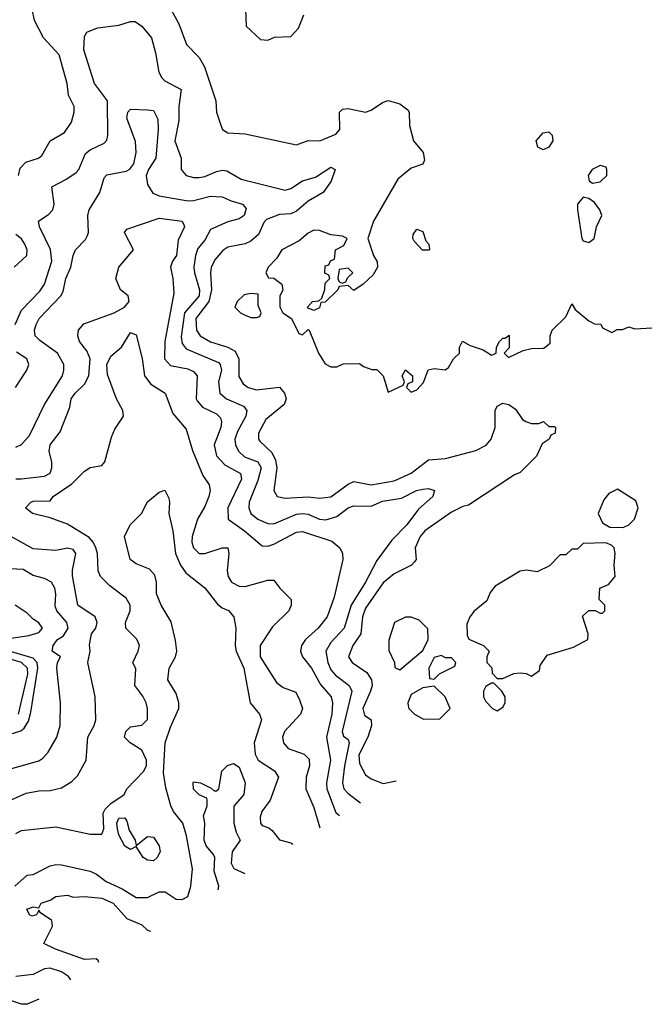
# Model space of a CAD drawing. Header units: inches. Extents: x 2348341 to 2479810, y 460419 to 613669.
# Tile 40 of 256: x 2402383 to 2404567, y 474038 to 477473. Entities that reach past the tile are written whole.
import ezdxf

# ---------------------------------------------------------------- set-up
doc = ezdxf.new("R2010")
doc.units = ezdxf.units.IN
doc.header["$MEASUREMENT"] = 0
doc.layers.add('C4407', color=7, linetype='Continuous')

msp = doc.modelspace()

# ---------------------------------------------------------------- linework, layer by layer
at = {"layer": 'C4407', "color": 2}
for points, elevation in [([(2402379.6, 476930), (2402385.4, 476954.6), (2402404.5, 476975.5), (2402448.7, 476990), (2402461.2, 476998.8), (2402489.4, 477050.6), (2402540.2, 477079.8), (2402564.7, 477115.3), (2402574, 477150), (2402574, 477170), (2402554, 477210), (2402549.2, 477250), (2402520.9, 477350), (2402467, 477410), (2402435.1, 477470), (2402419.3, 477550)], 114), ([(2402910.7, 477510), (2402938.4, 477458.4), (2402966, 477386), (2403010, 477341), (2403028.3, 477308.3), (2403067.7, 477190), (2403070.7, 477150), (2403085.2, 477105.2), (2403091.3, 477090), (2403110, 477078.8), (2403170, 477074.8), (2403350, 477036), (2403390, 477051), (2403430.9, 477050.9), (2403486.8, 477073.2), (2403501.2, 477090), (2403499.3, 477150), (2403510, 477160.7), (2403530, 477163.8), (2403590, 477150.7), (2403610, 477157.3), (2403650, 477184), (2403670, 477190.8), (2403710, 477179.1), (2403738, 477158), (2403742.8, 477150), (2403743.5, 477103.5), (2403758, 477050), (2403791.3, 477010), (2403796.9, 476983.1), (2403790.9, 476969.1), (2403750, 476955.3), (2403703.5, 476916.5), (2403618, 476770), (2403598, 476710), (2403618, 476650), (2403631.6, 476628.4), (2403632, 476610), (2403616.9, 476583.1), (2403582, 476550), (2403550, 476528), (2403530, 476546), (2403498, 476542), (2403494, 476530), (2403450, 476488), (2403434, 476486), (2403430, 476468), (2403410, 476458), (2403390, 476466), (2403388, 476470), (2403406, 476490), (2403427.3, 476492.7), (2403438, 476502), (2403448.4, 476531.6), (2403450, 476554), (2403466, 476570), (2403462, 476582), (2403448.9, 476588.9), (2403450, 476614), (2403462, 476618), (2403468, 476632), (2403482, 476638), (2403486, 476670), (2403514.6, 476685.4), (2403526, 476710), (2403510, 476718), (2403470, 476722), (2403430, 476737.2), (2403410, 476739), (2403390, 476728.7), (2403358.5, 476701.5), (2403298, 476670), (2403279.8, 476640.2), (2403251.3, 476610), (2403242, 476590), (2403252, 476572), (2403270, 476571.3), (2403298, 476550), (2403302, 476530), (2403291.6, 476508.4), (2403291.6, 476471.6), (2403302, 476450), (2403332, 476430), (2403358, 476378), (2403370, 476374), (2403390, 476392), (2403394, 476390), (2403426, 476310), (2403450, 476272), (2403470, 476262), (2403490, 476262), (2403512.7, 476272.7), (2403570, 476274), (2403583.6, 476263.6), (2403612.7, 476252.7), (2403630, 476252), (2403652, 476230), (2403670, 476174), (2403722, 476198), (2403726, 476210), (2403718, 476230), (2403730, 476251.3), (2403754, 476230), (2403754, 476210), (2403738, 476202), (2403734, 476190), (2403750, 476174), (2403770, 476182), (2403792.9, 476207.1), (2403809, 476251), (2403830, 476256), (2403868.4, 476251.6), (2403880.4, 476259.6), (2403898, 476290), (2403918, 476310), (2403918, 476330), (2403928.4, 476351.6), (2403956, 476336), (2404001, 476321), (2404030, 476302), (2404046, 476310), (2404048, 476330), (2404058, 476350), (2404070, 476362), (2404078, 476362), (2404092, 476372), (2404091.3, 476328.7), (2404074, 476310), (2404090, 476294), (2404141.2, 476318.8), (2404170, 476326), (2404212.9, 476327.1), (2404235.3, 476344.7), (2404235.3, 476370), (2404242, 476390), (2404290, 476436), (2404310, 476482), (2404322, 476462), (2404370, 476422), (2404390, 476412), (2404411.3, 476411.3), (2404418, 476398), (2404450, 476382), (2404468.4, 476391.6), (2404487.3, 476392.7), (2404510, 476402), (2404530, 476394), (2404590, 476398)], 114), ([(2403172, 477510), (2403174, 477450), (2403223.6, 477403.6), (2403250, 477402), (2403272.7, 477412.7), (2403330, 477414), (2403356.4, 477443.6), (2403375.3, 477490)], 118), ([(2402368.2, 476410), (2402390, 476459.1), (2402454.1, 476525.9), (2402469.6, 476550), (2402495.8, 476630), (2402491, 476671), (2402453.2, 476750), (2402449.3, 476770), (2402485.6, 476794.4), (2402499, 476810), (2402504, 476830), (2402495.3, 476890), (2402544.7, 476915.3), (2402580.1, 476939.9), (2402590, 476950.8), (2402613.7, 477006.3), (2402630, 477019.5), (2402678.3, 477041.7), (2402687.3, 477052.7), (2402691.5, 477068.5), (2402689.7, 477189.7), (2402645.1, 477250), (2402607.5, 477367.5), (2402610, 477414), (2402618, 477430), (2402655.5, 477444.5), (2402730, 477454), (2402770, 477466.8), (2402786.4, 477466.4), (2402810, 477451), (2402843, 477410), (2402858, 477358), (2402868.8, 477290), (2402879.5, 477270), (2402890, 477259.5), (2402946.8, 477230), (2402938.7, 477170), (2402938.8, 477121.2), (2402925.5, 477050), (2402946.8, 476990), (2402946.8, 476950), (2402964.7, 476930), (2402990, 476922), (2403010, 476922), (2403030, 476926), (2403070, 476943.8), (2403090, 476948.2), (2403106, 476946), (2403156.3, 476916.3), (2403310, 476878.7), (2403330, 476883.8), (2403370, 476910.4), (2403415.9, 476924.1), (2403470, 476958.8), (2403484.7, 476950), (2403470.7, 476910), (2403442.8, 476870), (2403390, 476839.5), (2403350, 476805.1), (2403330, 476796.2), (2403290, 476793), (2403244.5, 476775.5), (2403235.1, 476764.9), (2403216.7, 476723.3), (2403190, 476700.5), (2403170, 476691.3), (2403110, 476679.5), (2403092.3, 476667.7), (2403065.1, 476634.9), (2403052, 476608), (2403048.9, 476590), (2403052.6, 476530), (2403043.9, 476490), (2402998.7, 476430), (2403000.3, 476390), (2403013.4, 476370), (2403050, 476348.7), (2403110.3, 476330.3), (2403136.1, 476316.1), (2403148.7, 476290), (2403148.6, 476228.6), (2403163.1, 476203.1), (2403181, 476190), (2403210, 476182), (2403290, 476190.4), (2403307.3, 476170), (2403313.4, 476150), (2403306.8, 476130), (2403242.3, 476077.7), (2403217.3, 476030), (2403217.3, 476010), (2403222, 476002), (2403263.4, 475963.4), (2403276.7, 475936.7), (2403280.4, 475910), (2403270.9, 475830.9), (2403282, 475810), (2403310, 475804), (2403390, 475808.4), (2403430, 475803.8), (2403470, 475808), (2403530, 475853), (2403550, 475861.6), (2403610, 475850.7), (2403690, 475864.4), (2403750, 475890.4), (2403810, 475937.3), (2403870, 475942), (2403975.3, 475970), (2404011.9, 475988.1), (2404029.3, 476010), (2404042.7, 476050), (2404042.7, 476110), (2404050, 476124.7), (2404070, 476134.8), (2404090.6, 476130.6), (2404114, 476114), (2404138, 476078), (2404150, 476071.3), (2404170, 476064.7), (2404195.3, 476064.7), (2404211.1, 476071.1), (2404230, 476054), (2404250, 476054), (2404254, 476050), (2404252, 476030), (2404236.9, 476023.1), (2404231, 476010), (2404207.1, 475992.9), (2404186.8, 475950), (2404130, 475893.2), (2404110, 475885.2), (2403950, 475779), (2403930, 475775.1), (2403890, 475755.1), (2403798, 475690), (2403781.6, 475670), (2403764, 475630), (2403766.8, 475590), (2403759.9, 475580.1), (2403751, 475570), (2403690, 475539.5), (2403651.9, 475508.1), (2403590, 475419.3), (2403579.5, 475390), (2403574.4, 475330), (2403546, 475290), (2403530.6, 475250), (2403544, 475230), (2403594.8, 475194.8), (2403611.8, 475170), (2403613.4, 475150), (2403607.4, 475130), (2403581.3, 475070), (2403586.7, 475046.7), (2403610.3, 475030.3), (2403611.8, 475010), (2403599, 474970), (2403567.7, 474907.8), (2403570, 474878), (2403590, 474838.8), (2403610, 474824), (2403652.5, 474807.5), (2403698, 474817.2)], 110), ([(2402370, 475982), (2402390, 475990.4), (2402417.4, 476022.6), (2402469.8, 476130.2), (2402533.3, 476230), (2402537.6, 476250), (2402537, 476270), (2402515.6, 476310), (2402453.4, 476353.4), (2402437.6, 476370), (2402435.6, 476390), (2402440.7, 476410), (2402451.8, 476430), (2402526.6, 476510), (2402535.1, 476524.9), (2402545.1, 476570), (2402562, 476610), (2402569.6, 476650.4), (2402578, 476670), (2402613.3, 476706.7), (2402620.1, 476719.9), (2402623.7, 476730), (2402621.6, 476790), (2402626, 476810), (2402663.6, 476870), (2402678.4, 476921.6), (2402688.1, 476931.9), (2402755.6, 476944.4), (2402768, 476952), (2402782, 476970), (2402789.6, 477010), (2402787.7, 477047.7), (2402757.2, 477130), (2402761.2, 477150), (2402770, 477161), (2402830, 477158.8), (2402850, 477156), (2402865.5, 477125.5), (2402866.7, 477090), (2402858.7, 476990), (2402832.7, 476950), (2402824.9, 476930), (2402830, 476898), (2402847.7, 476867.7), (2402870, 476858.4), (2402970, 476841.3), (2402990, 476842), (2403050, 476857), (2403090, 476855.5), (2403121.1, 476841.1), (2403161, 476830), (2403174.2, 476814.2), (2403166.8, 476790), (2403150, 476778), (2403110, 476767.3), (2403050, 476740.9), (2403030, 476703.7), (2403005.8, 476674.2), (2402996.9, 476650), (2402991.7, 476610), (2402993.1, 476590), (2403011.3, 476530), (2403010.2, 476510), (2402958.6, 476450), (2402946.6, 476366.6), (2402950, 476342.8), (2402964.7, 476324.7), (2403077, 476277), (2403083.1, 476270), (2403087.4, 476250), (2403077.4, 476210), (2403082.4, 476170), (2403104.9, 476150), (2403164.4, 476124.4), (2403175.8, 476110), (2403173.1, 476090), (2403143.7, 476036.3), (2403134.6, 476010), (2403136.5, 475990), (2403147.2, 475967.2), (2403168.4, 475948.4), (2403214.9, 475930), (2403226, 475910), (2403215, 475865), (2403184.2, 475790), (2403183.1, 475770), (2403190.5, 475750), (2403214.8, 475730), (2403250, 475715.8), (2403270, 475713.7), (2403350, 475747.9), (2403370, 475750.2), (2403390, 475747.4), (2403430, 475730.3), (2403452.3, 475727.7), (2403490, 475739.5), (2403530, 475770.4), (2403550, 475777.1), (2403610, 475776), (2403650, 475793.1), (2403716.6, 475803.4), (2403769, 475830), (2403790, 475835.5), (2403810, 475837.3), (2403831, 475830), (2403826, 475810), (2403774.9, 475765.1), (2403734.4, 475710), (2403682.5, 475657.5), (2403630, 475586), (2403590.3, 475510), (2403540.8, 475430), (2403516.5, 475350), (2403470, 475299.5), (2403452.2, 475270), (2403458.7, 475230), (2403470, 475204.9), (2403485.9, 475185.9), (2403533.4, 475150), (2403542.4, 475130), (2403508.9, 474990), (2403513.2, 474973.2), (2403530, 474961), (2403534, 474950), (2403517.3, 474870), (2403510.3, 474810.4), (2403514.9, 474790), (2403530, 474773), (2403572.9, 474740.8)], 106), ([(2402370, 475870.8), (2402390, 475870.7), (2402470, 475880.7), (2402489.3, 475890.7), (2402496, 475910), (2402496, 475930), (2402486.3, 475966.3), (2402489.3, 475990), (2402525.2, 476034.8), (2402558.4, 476121.6), (2402563.7, 476150), (2402577.2, 476170), (2402610, 476201), (2402624.5, 476230), (2402629.6, 476290), (2402617.7, 476317.7), (2402592.7, 476350), (2402586, 476370), (2402589.2, 476390), (2402607.7, 476412.3), (2402713.2, 476450), (2402749.2, 476470), (2402765.2, 476490), (2402762, 476510), (2402735.3, 476530), (2402719, 476570), (2402729.2, 476610), (2402781.2, 476670), (2402749, 476730), (2402758, 476742), (2402870, 476780.7), (2402950, 476770.6), (2402956.8, 476756.8), (2402958.8, 476750), (2402936.1, 476703.9), (2402930.4, 476650), (2402916.3, 476630), (2402910.4, 476610), (2402918.4, 476570), (2402921.4, 476518.6), (2402890.3, 476350), (2402888.4, 476290), (2402910, 476266), (2402970, 476254.4), (2402990, 476246), (2403002.8, 476230), (2402999.1, 476150), (2403002.8, 476142.8), (2403021.7, 476121.7), (2403070, 476098), (2403083.8, 476083.8), (2403088, 476070), (2403085.5, 476050), (2403062.4, 475990), (2403070, 475951.3), (2403099.9, 475919.9), (2403154, 475890), (2403158, 475870), (2403110.4, 475770), (2403110.7, 475730), (2403168, 475690), (2403230, 475637.3), (2403250, 475636.3), (2403270, 475643), (2403350, 475684.9), (2403370, 475687.3), (2403473.5, 475653.5), (2403500.7, 475630), (2403510.7, 475610), (2403510.8, 475590), (2403481.4, 475458.6), (2403456.3, 475390), (2403424.9, 475350), (2403380.7, 475310), (2403367.3, 475290), (2403364, 475270), (2403370.6, 475250), (2403402.4, 475210), (2403433.5, 475153.5), (2403470.4, 475110), (2403475.3, 475090), (2403472.9, 475050), (2403454, 474970), (2403468.5, 474890), (2403454.3, 474810), (2403455.2, 474790), (2403486.4, 474706.4), (2403499.7, 474696.1)], 102), ([(2402364, 476610), (2402408.7, 476650), (2402409.2, 476670), (2402401.2, 476690), (2402390, 476708.7), (2402370, 476724)], 114), ([(2402370, 474634), (2402390, 474644), (2402510, 474657.3), (2402630, 474630.7), (2402670, 474631), (2402676.9, 474650), (2402675.3, 474704.7), (2402682, 474718), (2402702, 474738), (2402748, 474770), (2402758, 474790), (2402816, 474850), (2402826, 474870), (2402826, 474890), (2402810, 474924), (2402768.7, 474950), (2402749.3, 474970), (2402754, 474990), (2402770, 475006), (2402810, 475011), (2402829.2, 475030.8), (2402829.4, 475070), (2402824.5, 475090), (2402813.1, 475113.1), (2402785.2, 475150), (2402788.4, 475208.4), (2402778, 475230), (2402797.2, 475270), (2402801.2, 475290), (2402791.9, 475311.9), (2402754, 475350), (2402753.2, 475370), (2402769, 475410), (2402769, 475430), (2402754.8, 475454.8), (2402698, 475498), (2402666, 475530), (2402657, 475550), (2402654.7, 475610), (2402649.7, 475630), (2402640.5, 475650), (2402626.4, 475666.4), (2402550, 475712.7), (2402490, 475735.3), (2402428, 475750), (2402404, 475770), (2402422, 475790), (2402430, 475793), (2402490, 475794.8), (2402500.9, 475810), (2402566, 475854), (2402610, 475897.3), (2402630, 475910.6), (2402670, 475917.3), (2402680.9, 475930), (2402703.5, 476016.5), (2402715.6, 476044.4), (2402746, 476090), (2402743.7, 476110), (2402721.6, 476150), (2402690, 476235.3), (2402687.1, 476270), (2402701.1, 476298.9), (2402739, 476330), (2402770, 476382), (2402790, 476374), (2402810.4, 476290.4), (2402818.8, 476230), (2402841.6, 476201.6), (2402890.8, 476170), (2402918.5, 476098.6), (2402964.1, 476044.1), (2402986.7, 475970), (2403023.1, 475883.1), (2403044.9, 475850), (2403048, 475830), (2403043.8, 475810), (2403030, 475774), (2403004.4, 475730), (2402986, 475670), (2402984.4, 475650), (2402990.7, 475630), (2403010, 475610.7), (2403030, 475610.6), (2403090, 475630.6), (2403110.4, 475630.4), (2403114, 475610), (2403107.7, 475550), (2403110.6, 475530), (2403122.8, 475510), (2403150, 475497.1), (2403170, 475494.9), (2403250, 475517.3), (2403270, 475518), (2403291, 475490), (2403330.8, 475450), (2403330.8, 475430), (2403322.8, 475410), (2403265.3, 475354.7), (2403223, 475290), (2403223, 475250), (2403279.9, 475159.9), (2403303.4, 475143.4), (2403346.8, 475126.8), (2403359.9, 475099.9), (2403370.6, 475070), (2403364, 475050), (2403307.7, 474990), (2403300.7, 474970), (2403304, 474950), (2403321, 474930), (2403376, 474910), (2403393.3, 474893.3), (2403394.9, 474870), (2403383, 474830), (2403382, 474790), (2403410, 474724.7), (2403430.6, 474653.9)], 98), ([(2402369, 476190), (2402408.7, 476250), (2402415.3, 476270), (2402408, 476290), (2402372.5, 476312.5)], 110), ([(2402367, 474450), (2402410, 474487.7), (2402430, 474490.5), (2402490, 474520.5), (2402510, 474525.5), (2402530, 474523.8), (2402630, 474502.4), (2402651.9, 474491.9), (2402685.9, 474465.9), (2402740.6, 474440.6), (2402790.5, 474410.5), (2402830, 474410.5), (2402870.5, 474430.5), (2402891.3, 474430), (2402930, 474404), (2402950, 474403), (2402970, 474414), (2402981.3, 474450), (2402986.3, 474510), (2402965.7, 474625.7), (2402953.3, 474670), (2402920.5, 474710), (2402911.3, 474730), (2402893.3, 474793.3), (2402885.4, 474845.4), (2402891.8, 474950), (2402910, 475004.7), (2402939.5, 475070), (2402939.5, 475090), (2402930, 475122), (2402900.9, 475170), (2402905.6, 475210), (2402927.3, 475250), (2402931.8, 475270), (2402926.8, 475306.8), (2402912.1, 475372.1), (2402877, 475430), (2402860.7, 475470), (2402860.9, 475510), (2402855.1, 475535.1), (2402836, 475556), (2402790, 475574), (2402769, 475590), (2402749, 475670), (2402768.7, 475710), (2402808.7, 475750), (2402829.2, 475790.8), (2402870, 475824.7), (2402890, 475831.3), (2402903.5, 475803.5), (2402906.8, 475790), (2402904, 475750), (2402917.6, 475690), (2402927.7, 475610), (2402944.9, 475570), (2402963.6, 475543.6), (2403030, 475490.7), (2403074.2, 475434.2), (2403090, 475420.7), (2403112.2, 475412.2), (2403130.4, 475390), (2403138.4, 475350), (2403135.5, 475290), (2403139.1, 475270), (2403165.7, 475210), (2403188.2, 475090), (2403221, 475050), (2403227.3, 475030), (2403201.3, 474950), (2403204.9, 474910), (2403216.3, 474890), (2403272.3, 474852.3), (2403286.8, 474830), (2403258, 474750), (2403228.4, 474710), (2403223, 474690), (2403224, 474670), (2403230, 474661), (2403253.4, 474653.4), (2403264.5, 474644.5), (2403290, 474611.3), (2403330, 474601), (2403336.3, 474596.3)], 94), ([(2402330, 474740.7), (2402405.6, 474774.4), (2402450, 474783), (2402490, 474784), (2402530, 474793.4), (2402565.4, 474814.6), (2402584.8, 474835.2), (2402616, 474890), (2402620.9, 474970), (2402643.7, 475010), (2402649.3, 475030), (2402646.6, 475110), (2402620.9, 475230), (2402629.6, 475270), (2402627.7, 475292.3), (2402634, 475330), (2402649.6, 475350), (2402654, 475370), (2402646.6, 475390), (2402586.6, 475430), (2402567.3, 475532.7), (2402567.3, 475552.7), (2402579.3, 475610), (2402570, 475624), (2402550, 475629.2), (2402510, 475620.9), (2402430, 475627), (2402318, 475690)], 102), ([(2402310, 474848), (2402450, 474887.7), (2402464.1, 474895.9), (2402482.5, 474917.5), (2402512.7, 474970), (2402525.2, 475010), (2402526, 475090), (2402512.7, 475210), (2402515.1, 475230), (2402526, 475250), (2402497.2, 475270), (2402500.9, 475290), (2402515.1, 475310), (2402536.2, 475323.8), (2402553, 475350), (2402548, 475370), (2402513.3, 475410), (2402506.9, 475426.9), (2402509.6, 475470), (2402505.6, 475490), (2402494.5, 475510), (2402470, 475523.6), (2402430, 475534), (2402395.1, 475555.1), (2402330, 475558)], 106), ([(2402330, 475311.3), (2402415.8, 475324.2), (2402450, 475334.8), (2402462.7, 475350), (2402450, 475369), (2402430, 475381.2), (2402410, 475402.7), (2402368, 475430)], 110), ([(2402350, 474980.3), (2402387.8, 474992.2), (2402399.1, 475000.9), (2402414.2, 475025.8), (2402422.6, 475057.4), (2402446.5, 475210), (2402444.2, 475230), (2402430, 475245.1), (2402347.3, 475270)], 110), ([(2402379.8, 475050), (2402412.3, 475190), (2402410.8, 475210), (2402390, 475229.7), (2402322.7, 475250)], 114), ([(2403076.3, 474437.5), (2403078, 474450), (2403062, 474502), (2403064, 474550), (2403060.4, 474560.4), (2403034, 474590), (2403027.3, 474610), (2403029.4, 474669.4), (2403025.2, 474694.8), (2403038, 474730), (2403038, 474750), (2403036.4, 474756.4), (2403010, 474768), (2402990, 474788), (2402989.1, 474810.9), (2402990, 474814), (2403014, 474810), (2403051.6, 474791.6), (2403062, 474782), (2403070, 474782), (2403078, 474790), (2403089, 474851), (2403109.1, 474870.9), (2403130, 474878), (2403150, 474864.7), (2403170.4, 474810), (2403166, 474770), (2403131.1, 474728.9), (2403130.8, 474670), (2403138.8, 474638.8), (2403153, 474610), (2403124.7, 474570), (2403122, 474530), (2403131.3, 474511.3), (2403168.8, 474493.9)], 90), ([(2402659.8, 474183), (2402657.2, 474190), (2402650, 474196), (2402610, 474194.5), (2402508.7, 474230), (2402468, 474250), (2402498, 474310), (2402495.3, 474330), (2402456.4, 474356.4), (2402450, 474366), (2402442, 474350), (2402425.6, 474345.6), (2402418, 474350), (2402408, 474370), (2402430, 474378), (2402450, 474374), (2402458, 474390), (2402490, 474401), (2402510, 474414), (2402550, 474418.8), (2402570, 474411), (2402610, 474414), (2402670, 474408), (2402710, 474390.4), (2402757.5, 474337.5), (2402810, 474314.8), (2402830, 474296), (2402840.2, 474293.3)], 90), ([(2402561.5, 474123), (2402554.3, 474134.3), (2402530, 474151.3), (2402490, 474164.2), (2402470, 474161.6), (2402430, 474142), (2402370, 474135.1)], 94), ([(2402450.7, 474055.3), (2402410, 474037.6), (2402390, 474037.6), (2402348.1, 474051.9)], 98)]:
    msp.add_lwpolyline(points, dxfattribs=dict(at, elevation=elevation))
for points, elevation in [([(2404210, 477019), (2404192, 477028), (2404186, 477050), (2404210, 477078), (2404230, 477082), (2404242, 477070), (2404244.7, 477050), (2404230, 477028)], 114), ([(2404410, 476964), (2404381, 476950), (2404367.7, 476930), (2404371.1, 476911.1), (2404382.8, 476902.8), (2404410, 476906.8), (2404432.7, 476930), (2404433.2, 476950), (2404430, 476958)], 118), ([(2404350, 476854), (2404330.8, 476830), (2404330.9, 476809.1), (2404346, 476710), (2404350, 476701), (2404370, 476696), (2404388.7, 476710), (2404397.2, 476750), (2404415.3, 476790), (2404408.7, 476810), (2404390, 476835.3), (2404370, 476849)], 118), ([(2403810, 476668.7), (2403789.1, 476669.1), (2403760.2, 476700.2), (2403755.3, 476710), (2403756.4, 476723.6), (2403770, 476742), (2403790, 476734), (2403801, 476701), (2403812, 476690), (2403814, 476670)], 114), ([(2403530, 476606), (2403498, 476602), (2403494, 476570), (2403498, 476558), (2403510, 476554), (2403522, 476558), (2403527.3, 476572.7), (2403546, 476590)], 114), ([(2403190, 476518), (2403166.4, 476513.6), (2403142, 476490), (2403134, 476470), (2403154, 476450), (2403170, 476442), (2403190, 476434), (2403210, 476434), (2403222, 476438), (2403226, 476450), (2403216.4, 476476.4), (2403215.3, 476515.3)], 114), ([(2404470, 475835.3), (2404439.6, 475820.4), (2404422, 475798), (2404402, 475750), (2404418, 475718), (2404442.8, 475702.8), (2404490, 475701), (2404509.3, 475710.7), (2404528.7, 475730), (2404542, 475770), (2404534, 475794)], 114), ([(2404430, 475648), (2404350, 475646), (2404330, 475626), (2404310, 475626), (2404290, 475606), (2404270, 475606), (2404232.7, 475567.3), (2404190, 475546), (2404152.7, 475552.7), (2404130, 475549), (2404043, 475497), (2404025.2, 475474.8), (2404014.4, 475445.6), (2403970, 475409.2), (2403954, 475390), (2403944.5, 475364.5), (2403945.4, 475325.4), (2403951.1, 475311.1), (2404002, 475290), (2404022, 475270), (2404014, 475250), (2404014, 475230), (2404031.6, 475211.6), (2404032.7, 475192.7), (2404050, 475174), (2404070, 475174), (2404108.4, 475191.6), (2404130, 475194), (2404151.6, 475191.6), (2404170, 475182), (2404198, 475202), (2404200.4, 475219.6), (2404224.7, 475255.3), (2404316.5, 475283.5), (2404366, 475310), (2404368, 475330), (2404348, 475392), (2404370, 475412), (2404392, 475412), (2404410, 475402), (2404418, 475402), (2404426, 475410), (2404426, 475430), (2404406, 475450), (2404408, 475490), (2404438, 475502), (2404462, 475530), (2404458, 475570), (2404462, 475610), (2404458, 475630), (2404450, 475638)], 114), ([(2403750, 475388.7), (2403730, 475388.7), (2403692, 475370), (2403671.6, 475308.4), (2403671.6, 475271.6), (2403692, 475230), (2403692.7, 475212.7), (2403710, 475204.7), (2403790, 475272), (2403808.7, 475310), (2403808, 475348), (2403778, 475378)], 114), ([(2403854.6, 475254.6), (2403830, 475248), (2403811.3, 475210), (2403814, 475174), (2403830, 475172), (2403849, 475191), (2403902, 475218), (2403906, 475230), (2403890, 475246), (2403870, 475246)], 114), ([(2403830, 475148), (2403790, 475142), (2403750, 475118), (2403738, 475090), (2403739.6, 475079.6), (2403742, 475070), (2403762, 475050), (2403792.7, 475032.7), (2403850, 475034), (2403886, 475070), (2403868, 475110)], 114), ([(2404038, 475158), (2404030, 475158), (2404010, 475146), (2404002, 475130), (2404002, 475110), (2404010, 475094), (2404034, 475070), (2404050, 475062), (2404070, 475074), (2404078, 475090), (2404078, 475110), (2404066, 475130)], 114), ([(2402790, 474592), (2402830, 474623), (2402850, 474620.3), (2402870.1, 474590.1), (2402873.4, 474570), (2402863.2, 474550), (2402850, 474538.2), (2402830, 474540.5), (2402814.5, 474550), (2402790, 474588.7), (2402770, 474578), (2402750, 474589.2), (2402730, 474629.3), (2402725.1, 474650), (2402723.1, 474670), (2402730, 474687.3), (2402750, 474687.7), (2402756.9, 474676.9), (2402765.2, 474645.3), (2402786, 474610)], 94)]:
    msp.add_lwpolyline(points, close=True, dxfattribs=dict(at, elevation=elevation))

doc.saveas('drawing.dxf')
